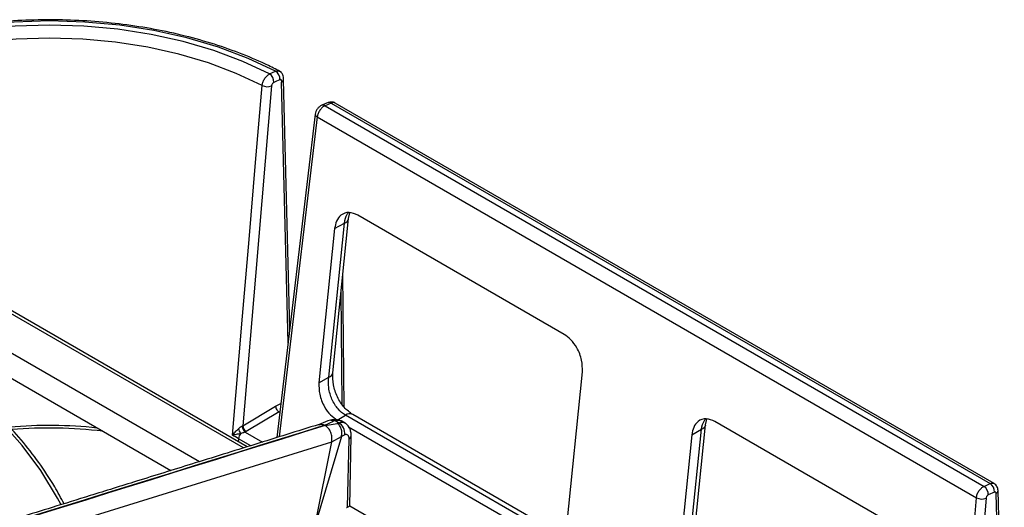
# Model space of a CAD drawing. Header units: millimetres. Extents: x 16 to 503, y 3 to 290.
# Tile 45 of 169: x 103.92 to 111.7, y 94.8 to 98.65. Entities that reach past the tile are written whole.
import ezdxf

# ---------------------------------------------------------------- set-up
doc = ezdxf.new("R2010")
doc.units = ezdxf.units.MM

msp = doc.modelspace()

# ---------------------------------------------------------------- linework, layer by layer
at = {"color": 7, "linetype": 'Continuous', "lineweight": 25}
for p, q in [((105.8923, 98.2247), (105.9402, 98.2461)), ((105.9881, 98.1588), (105.9887, 98.166)), ((106.0398, 96.1004), (105.9881, 98.1588)), ((106.003, 98.175), (106.0036, 98.1822)), ((106.0527, 96.2092), (106.0032, 98.178)), ((106.3551, 97.998), (106.3058, 97.9774)), ((106.3806, 97.9946), (106.3313, 97.974)), ((106.3313, 97.974), (111.5409, 94.9666)), ((106.3806, 97.9946), (111.5887, 94.988)), ((111.6209, 94.9881), (106.4118, 97.9953)), ((106.2543, 97.9075), (105.951, 95.3519)), ((106.27, 97.8848), (105.9701, 95.3579)), ((106.27, 97.8848), (111.4807, 94.8767)), ((106.3935, 95.8645), (106.5175, 97.0824)), ((106.5175, 97.0823), (106.5281, 97.1279)), ((108.2229, 96.1667), (106.5911, 97.1087)), ((106.4076, 97.0027), (106.2835, 95.7847)), ((106.3603, 95.829), (106.4843, 97.047)), ((106.4076, 97.0027), (106.4843, 97.047)), ((106.4839, 95.5907), (106.4727, 96.6421)), ((106.4676, 95.6155), (106.4582, 96.4998)), ((105.6861, 95.2697), (103.6731, 96.4318)), ((105.7157, 95.2789), (103.7077, 96.438)), ((103.419, 96.2705), (105.3392, 95.1619)), ((103.3802, 96.0918), (105.1127, 95.0916)), ((106.2835, 95.7847), (106.3603, 95.829)), ((108.2417, 94.6543), (108.3657, 95.8723)), ((105.6814, 95.4461), (105.9403, 95.601)), ((105.9403, 95.601), (105.983, 95.6215)), ((105.968, 95.5547), (105.709, 95.3998)), ((105.968, 95.5547), (105.9746, 95.5509)), ((106.4263, 95.4903), (106.4929, 95.5288)), ((108.1246, 94.5867), (106.4929, 95.5288)), ((108.1823, 94.5925), (106.5506, 95.5345)), ((106.3533, 95.4841), (106.2791, 95.4532)), ((106.3303, 95.4488), (106.3972, 95.4817)), ((106.3329, 95.4473), (106.427, 95.4645)), ((106.3843, 95.4918), (106.3635, 95.4876)), ((106.4379, 95.4694), (106.4116, 95.4846)), ((106.4905, 95.4661), (106.4639, 95.4814)), ((106.5171, 95.4379), (108.0581, 94.5483)), ((109.2165, 94.2348), (109.3405, 95.4527)), ((109.3405, 95.4526), (109.351, 95.4982)), ((111.0459, 94.537), (109.4141, 95.479)), ((105.7003, 95.3952), (105.8367, 95.3164)), ((106.461, 95.3609), (106.2526, 94.6614)), ((106.3844, 95.3183), (106.461, 95.3609)), ((106.5275, 94.8094), (106.5383, 95.3652)), ((109.2306, 95.373), (109.1065, 94.1551)), ((109.1833, 94.1994), (109.3073, 95.4173)), ((109.2306, 95.373), (109.3073, 95.4173)), ((105.6482, 95.3431), (105.6458, 95.3192)), ((105.7442, 95.2877), (105.6482, 95.3431)), ((106.2526, 94.6614), (106.3844, 95.3183)), ((106.5096, 94.8034), (106.5223, 95.3392)), ((111.5409, 94.9666), (111.5887, 94.988)), ((111.6227, 94.9209), (111.5749, 94.8994)), ((111.6885, 92.8637), (111.637, 94.9106)), ((111.7014, 92.9725), (111.6521, 94.9328)), ((107.7826, 94.0857), (106.5267, 94.8107)), ((111.2923, 92.6685), (111.4807, 94.8767)), ((111.5573, 94.8722), (111.3677, 92.6505))]:
    msp.add_line(p, q, dxfattribs=at)
at = {"color": 7, "linetype": 'Continuous', "lineweight": 25, "flags": 128}
for points in [[(105.9402, 98.2461), (105.7232, 98.348), (105.4889, 98.4362), (105.2399, 98.5098), (104.9789, 98.5678), (104.7088, 98.6097), (104.4326, 98.6351), (104.1533, 98.6436), (103.8739, 98.6351), (103.5977, 98.6097), (103.3276, 98.5678), (103.0666, 98.5098), (102.8176, 98.4362), (102.5833, 98.348), (102.3663, 98.2461)], [(105.8923, 98.2247), (105.6811, 98.3237), (105.453, 98.4094), (105.2106, 98.4809), (104.9566, 98.5373), (104.6938, 98.578), (104.425, 98.6027), (104.1533, 98.6109), (103.8815, 98.6027), (103.6127, 98.578), (103.3499, 98.5373), (103.0959, 98.4809), (102.8535, 98.4094), (102.6254, 98.3237), (102.4142, 98.2247)], [(105.8344, 98.1335), (105.6302, 98.2292), (105.4097, 98.3121), (105.1754, 98.3812), (104.9299, 98.4357), (104.6758, 98.475), (104.416, 98.4988), (104.1533, 98.5068), (103.8905, 98.4988), (103.6307, 98.475), (103.3767, 98.4357), (103.1311, 98.3812), (102.8968, 98.3121), (102.6763, 98.2292), (102.4721, 98.1335)], [(105.9744, 98.1788), (105.9477, 98.1668), (105.9266, 98.1573)], [(105.5993, 95.3704), (105.6794, 96.3099), (105.7311, 96.9178), (105.7828, 97.5257), (105.8344, 98.1335)], [(105.909, 98.1301), (105.7816, 96.6271), (105.6814, 95.4461)], [(104.2434, 94.8258), (104.217, 94.8744), (104.0844, 95.0911), (103.937, 95.2905), (103.7766, 95.4701), (103.605, 95.6278), (103.4244, 95.7615), (103.237, 95.8697), (103.0451, 95.951), (102.8509, 96.0045), (102.6569, 96.0296), (102.4654, 96.0258), (102.3201, 96.0031)], [(106.4116, 95.4846), (106.4035, 95.483), (106.3972, 95.4817)], [(106.427, 95.4645), (106.4331, 95.4673), (106.4379, 95.4694)], [(106.4869, 95.3731), (106.4724, 95.3663), (106.461, 95.3609)]]:
    msp.add_lwpolyline(points, dxfattribs=at)
at = {"color": 7, "linetype": 'Continuous', "lineweight": 25}
for centre, radius, start, end in [((105.9003, 98.1835), 0.0743, 356.4019, 57.54661), ((105.8525, 98.162), 0.0743, 356.40167, 57.55132), ((105.9826, 98.1865), 0.0215, 286.58893, 348.55046), ((105.8757, 98.2197), 0.0955, 244.40175, 290.39473), ((106.3646, 97.9715), 0.0281, 55.35531, 109.70968), ((106.3153, 97.9509), 0.0281, 55.35867, 109.65306), ((106.2798, 97.9084), 0.0256, 181.9833, 247.30909), ((106.4707, 97.0931), 0.0481, 286.39125, 345.94256), ((106.3469, 95.8749), 0.0477, 286.29216, 347.3937), ((106.5266, 95.4824), 0.0573, 65.25994, 126.05052), ((104.1532, 91.8731), 3.5745, 83.93743, 95.06383), ((105.742, 95.4461), 0.0658, 182.8637, 230.73008), ((105.7396, 95.4495), 0.0584, 183.35952, 238.38859), ((106.3898, 95.457), 0.0352, 51.63952, 98.86039), ((106.3943, 95.3867), 0.0936, 351.67615, 62.24288), ((109.294, 95.4631), 0.0477, 286.22233, 347.41267), ((104.1531, 91.8593), 3.5678, 83.20924, 94.79415), ((104.6277, 93.5748), 2.0416, 60.00897, 61.58151), ((105.4666, 95.3055), 0.2134, 21.59809, 32.66871), ((105.7329, 95.3323), 0.0854, 142.64929, 172.70724), ((106.5047, 95.3679), 0.0337, 301.57733, 355.49598), ((111.5007, 94.904), 0.0743, 356.42277, 57.28969), ((111.5485, 94.9255), 0.0743, 356.42277, 57.28969), ((111.6265, 94.934), 0.0256, 294.23601, 357.40169), ((111.5241, 94.9613), 0.0951, 242.89175, 290.41908)]:
    msp.add_arc(centre, radius, start, end, dxfattribs=at)
for points, knots in [([(105.988, 98.2381), (105.9539, 98.2557), (105.8551, 98.3067), (105.6797, 98.3825), (105.4589, 98.4611), (105.2263, 98.5268), (104.9844, 98.5794), (104.7352, 98.6184), (104.4809, 98.6435), (104.2237, 98.6545), (103.9659, 98.6513), (103.7097, 98.6339), (103.4575, 98.6024), (103.2113, 98.5572), (102.9735, 98.4986), (102.7459, 98.427), (102.5346, 98.3445), (102.3953, 98.2787), (102.3266, 98.2424), (102.3185, 98.2381)], [0, 0, 0, 0, 0.0338486, 0.0980312, 0.1621912, 0.2263147, 0.290403, 0.3544616, 0.4184983, 0.4825218, 0.5465413, 0.6105656, 0.6746018, 0.7386598, 0.802749, 0.8668787, 0.9310568, 0.9919052, 1, 1, 1, 1]), ([(105.9402, 98.2461), (105.947, 98.2487), (105.958, 98.2529), (105.9659, 98.2483), (105.9689, 98.2466)], [0, 0, 0, 0, 0.620605, 1, 1, 1, 1]), ([(106.0036, 98.1822), (106.0036, 98.1883), (106.0037, 98.2008), (105.9974, 98.2192), (105.987, 98.2355), (105.9771, 98.2427), (105.9722, 98.2462)], [0, 0, 0, 0, 0.238883, 0.489474, 0.745485, 1, 1, 1, 1]), ([(105.8344, 98.1335), (105.8358, 98.1417), (105.8386, 98.1585), (105.8491, 98.1808), (105.8602, 98.1973), (105.8701, 98.2087), (105.881, 98.2184), (105.8885, 98.2226), (105.8923, 98.2247)], [0, 0, 0, 0, 0.224528, 0.465574, 0.592913, 0.72443, 0.860127, 1, 1, 1, 1]), ([(105.9266, 98.1573), (105.9242, 98.1559), (105.9195, 98.153), (105.9138, 98.1453), (105.9101, 98.1373), (105.9093, 98.1325), (105.909, 98.1301)], [0, 0, 0, 0, 0.280455, 0.559205, 0.778969, 1, 1, 1, 1]), ([(105.9887, 98.166), (105.9886, 98.1688), (105.9885, 98.1744), (105.9848, 98.179), (105.9799, 98.1806), (105.9763, 98.1794), (105.9744, 98.1788)], [0, 0, 0, 0, 0.2804381, 0.5592005, 0.7789676, 1, 1, 1, 1]), ([(105.9881, 98.1588), (105.9909, 98.1605), (105.9963, 98.1638), (106.0011, 98.1699), (106.0033, 98.175), (106.003, 98.178), (106.0029, 98.1789)], [0, 0, 0, 0, 0.307922, 0.598772, 0.872545, 1, 1, 1, 1]), ([(106.4124, 97.995), (106.408, 97.9971), (106.3993, 98.0013), (106.3845, 98.0035), (106.3693, 98.0028), (106.3598, 97.9996), (106.3552, 97.998)], [0, 0, 0, 0, 0.253284, 0.507201, 0.757494, 1, 1, 1, 1]), ([(106.4121, 97.9944), (106.408, 97.9964), (106.399, 98.0006), (106.387, 97.9967), (106.3806, 97.9946)], [0, 0, 0, 0, 0.461391, 1, 1, 1, 1]), ([(106.3058, 97.9774), (106.2996, 97.974), (106.2873, 97.9673), (106.2708, 97.949), (106.2586, 97.9278), (106.2557, 97.9142), (106.2543, 97.9075)], [0, 0, 0, 0, 0.256418, 0.508385, 0.756209, 1, 1, 1, 1]), ([(106.5911, 97.1087), (106.5677, 97.1185), (106.5187, 97.1389), (106.4585, 97.1163), (106.4198, 97.0674), (106.4115, 97.0237), (106.4076, 97.0027)], [0, 0, 0, 0, 0.26931, 0.56119, 0.788964, 1, 1, 1, 1]), ([(106.4843, 97.047), (106.4897, 97.0724), (106.4962, 97.1034), (106.5125, 97.1238), (106.5154, 97.1275)], [0, 0, 0, 0, 0.822068, 1, 1, 1, 1]), ([(108.3657, 95.8723), (108.3657, 95.9023), (108.3658, 95.9647), (108.3285, 96.0573), (108.2776, 96.1282), (108.2407, 96.1542), (108.2229, 96.1667)], [0, 0, 0, 0, 0.271211, 0.563669, 0.79051, 1, 1, 1, 1]), ([(104.2681, 94.8293), (104.2441, 94.8743), (104.1832, 94.9888), (104.0695, 95.1583), (103.9306, 95.3371), (103.78, 95.4984), (103.62, 95.6413), (103.452, 95.7639), (103.2778, 95.8651), (103.0991, 95.9436), (102.9179, 95.9986), (102.7361, 96.0299), (102.5563, 96.0353), (102.4174, 96.0254), (102.3412, 96.0057), (102.3219, 96.0007)], [0, 0, 0, 0, 0.054303, 0.13809, 0.221909, 0.305754, 0.389601, 0.473414, 0.55714, 0.640711, 0.72405, 0.80709, 0.889796, 0.972189, 1, 1, 1, 1]), ([(106.4929, 95.5288), (106.4727, 95.5434), (106.4419, 95.5658), (106.4077, 95.6134), (106.3859, 95.6542), (106.3695, 95.6994), (106.356, 95.7592), (106.3586, 95.8019), (106.3603, 95.829)], [0, 0, 0, 0, 0.237533, 0.364255, 0.497205, 0.620936, 0.758623, 1, 1, 1, 1]), ([(106.5505, 95.5345), (106.5273, 95.5514), (106.4808, 95.5854), (106.4267, 95.6712), (106.3925, 95.7699), (106.3931, 95.8328), (106.3935, 95.8644)], [0, 0, 0, 0, 0.246485, 0.494802, 0.745987, 1, 1, 1, 1]), ([(106.2835, 95.7847), (106.2835, 95.7547), (106.2835, 95.6923), (106.3207, 95.5997), (106.3717, 95.5288), (106.4086, 95.5028), (106.4263, 95.4903)], [0, 0, 0, 0, 0.271211, 0.563669, 0.79051, 1, 1, 1, 1]), ([(105.9403, 95.601), (105.9409, 95.5963), (105.942, 95.5865), (105.9495, 95.572), (105.9587, 95.5609), (105.965, 95.5567), (105.968, 95.5547)], [0, 0, 0, 0, 0.270477, 0.562374, 0.789521, 1, 1, 1, 1]), ([(106.2841, 95.4554), (106.1146, 95.4028), (105.7782, 95.2983), (105.2972, 95.1489), (104.8633, 95.0141), (104.4964, 94.9002), (104.1052, 94.7787), (103.6631, 94.6414), (103.0046, 94.437), (102.1986, 94.1868), (101.2971, 93.907), (100.4404, 93.6411), (99.6249, 93.3882), (98.9871, 93.1906), (98.5312, 93.0494), (98.2626, 92.9664), (97.9855, 92.8807), (97.6748, 92.7848), (97.3054, 92.671), (96.8931, 92.5442), (96.6031, 92.4565), (96.4603, 92.4133)], [0, 0, 0, 0, 0.051801, 0.102853, 0.147069, 0.184452, 0.215, 0.266675, 0.319612, 0.416281, 0.513066, 0.595161, 0.678113, 0.762254, 0.790013, 0.817346, 0.844257, 0.874614, 0.912093, 0.956699, 1, 1, 1, 1]), ([(106.3303, 95.4488), (104.4936, 94.8787), (101.9354, 94.0846), (98.6566, 93.0659), (97.2073, 92.6216), (96.4826, 92.3994)], [0, 0, 0, 0, 0.56, 0.780001, 1, 1, 1, 1]), ([(106.3329, 95.4473), (104.4974, 94.8765), (101.9407, 94.0815), (98.662, 93.0628), (97.226, 92.6108), (96.508, 92.3847)], [0, 0, 0, 0, 0.56, 0.780001, 1, 1, 1, 1]), ([(105.6463, 95.4207), (105.6513, 95.425), (105.6586, 95.4312), (105.6691, 95.4387), (105.6739, 95.4415), (105.6762, 95.4429)], [0, 0, 0, 0, 0.528626, 0.771076, 1, 1, 1, 1]), ([(105.6762, 95.4429), (105.6772, 95.4434), (105.679, 95.4445), (105.6806, 95.4456), (105.6814, 95.4461)], [0, 0, 0, 0, 0.56, 1, 1, 1, 1]), ([(106.2846, 95.4535), (106.2904, 95.4553), (106.305, 95.4601), (106.3208, 95.4531), (106.3303, 95.4488)], [0, 0, 0, 0, 0.394674, 1, 1, 1, 1]), ([(106.3844, 95.3183), (106.3858, 95.3306), (106.3884, 95.3552), (106.378, 95.3936), (106.3593, 95.4272), (106.3417, 95.4406), (106.3329, 95.4473)], [0, 0, 0, 0, 0.250282, 0.499819, 0.750232, 1, 1, 1, 1]), ([(106.3972, 95.4817), (106.3895, 95.485), (106.3749, 95.4913), (106.3603, 95.4861), (106.3533, 95.4837)], [0, 0, 0, 0, 0.521552, 1, 1, 1, 1]), ([(106.4678, 95.4791), (106.455, 95.4848), (106.4359, 95.4932), (106.4065, 95.495), (106.3917, 95.4929), (106.3843, 95.4918)], [0, 0, 0, 0, 0.50335, 0.752814, 1, 1, 1, 1]), ([(106.467, 95.4777), (106.4623, 95.4807), (106.4471, 95.4903), (106.4261, 95.4869), (106.4116, 95.4846)], [0, 0, 0, 0, 0.315055, 1, 1, 1, 1]), ([(106.461, 95.3609), (106.4629, 95.3709), (106.4668, 95.3907), (106.4606, 95.4215), (106.4497, 95.4435), (106.4377, 95.4574), (106.4306, 95.4621), (106.427, 95.4645)], [0, 0, 0, 0, 0.251985, 0.497777, 0.748566, 0.874464, 1, 1, 1, 1]), ([(106.4379, 95.4694), (106.4504, 95.4728), (106.469, 95.4778), (106.4821, 95.4693), (106.4863, 95.4666)], [0, 0, 0, 0, 0.67575, 1, 1, 1, 1]), ([(106.5383, 95.3652), (106.5379, 95.3754), (106.537, 95.3965), (106.5267, 95.4258), (106.5102, 95.4516), (106.4944, 95.4628), (106.4865, 95.4684)], [0, 0, 0, 0, 0.232679, 0.480194, 0.736885, 1, 1, 1, 1]), ([(109.4141, 95.479), (109.3906, 95.4888), (109.3417, 95.5093), (109.2815, 95.4866), (109.2428, 95.4377), (109.2345, 95.394), (109.2306, 95.373)], [0, 0, 0, 0, 0.26931, 0.56119, 0.788964, 1, 1, 1, 1]), ([(109.3073, 95.4173), (109.3127, 95.4427), (109.3192, 95.4737), (109.3355, 95.4942), (109.3384, 95.4978)], [0, 0, 0, 0, 0.822068, 1, 1, 1, 1]), ([(105.5993, 95.3704), (105.6059, 95.3786), (105.6186, 95.3945), (105.6372, 95.4121), (105.6463, 95.4207)], [0, 0, 0, 0, 0.513364, 1, 1, 1, 1]), ([(105.6651, 95.3841), (105.6528, 95.3811), (105.6283, 95.3751), (105.609, 95.372), (105.5993, 95.3704)], [0, 0, 0, 0, 0.499549, 1, 1, 1, 1]), ([(105.7003, 95.3952), (105.6977, 95.3942), (105.6922, 95.3921), (105.68, 95.3882), (105.671, 95.3857), (105.6651, 95.3841)], [0, 0, 0, 0, 0.236684, 0.501314, 1, 1, 1, 1]), ([(105.709, 95.3998), (105.7075, 95.3989), (105.7047, 95.3973), (105.7016, 95.3958), (105.7003, 95.3952)], [0, 0, 0, 0, 0.56, 1, 1, 1, 1]), ([(106.5223, 95.3392), (106.522, 95.346), (106.5214, 95.3596), (106.5136, 95.3724), (106.5019, 95.3781), (106.4919, 95.3748), (106.4869, 95.3731)], [0, 0, 0, 0, 0.2503969, 0.4998372, 0.749328, 1, 1, 1, 1]), ([(96.6551, 92.3009), (97.4549, 92.5476), (99.0657, 93.0445), (101.4985, 93.8009), (103.941, 94.5592), (105.57, 95.0653), (106.3844, 95.3183)], [0, 0, 0, 0, 0.2474328, 0.498286, 0.7491426, 1, 1, 1, 1]), ([(111.5887, 94.988), (111.5951, 94.9902), (111.607, 94.9942), (111.616, 94.9899), (111.6202, 94.9879)], [0, 0, 0, 0, 0.535246, 1, 1, 1, 1]), ([(111.6521, 94.9328), (111.6516, 94.9383), (111.6505, 94.9495), (111.6437, 94.9653), (111.6338, 94.9792), (111.6248, 94.9854), (111.6203, 94.9885)], [0, 0, 0, 0, 0.239019, 0.488764, 0.744148, 1, 1, 1, 1]), ([(111.5749, 94.8994), (111.5726, 94.898), (111.5679, 94.8952), (111.562, 94.8873), (111.5584, 94.8792), (111.5576, 94.8745), (111.5573, 94.8722)], [0, 0, 0, 0, 0.270244, 0.562423, 0.789741, 1, 1, 1, 1]), ([(111.637, 94.9106), (111.6367, 94.9129), (111.6361, 94.9177), (111.6323, 94.9215), (111.6276, 94.9225), (111.6243, 94.9214), (111.6227, 94.9209)], [0, 0, 0, 0, 0.271926, 0.562004, 0.788077, 1, 1, 1, 1]), ([(106.5096, 94.8034), (106.5129, 94.8049), (106.5198, 94.8079), (106.5261, 94.8104), (106.526, 94.8098), (106.526, 94.8095)], [0, 0, 0, 0, 0.311898, 0.651512, 1, 1, 1, 1]), ([(106.5015, 94.799), (106.503, 94.7999), (106.5057, 94.8016), (106.5084, 94.8028), (106.5096, 94.8034)], [0, 0, 0, 0, 0.559919, 1, 1, 1, 1])]:
    msp.add_open_spline(points, degree=3, knots=knots, dxfattribs=at)
for points in [[(106.3313, 97.974), (106.324, 97.97), (106.3096, 97.9619), (106.29, 97.939), (106.2752, 97.9118), (106.2717, 97.8938), (106.27, 97.8848)], [(111.4807, 94.8767), (111.4824, 94.8857), (111.4857, 94.9038), (111.5002, 94.9312), (111.5195, 94.9543), (111.5338, 94.9625), (111.5409, 94.9666)]]:
    msp.add_open_spline(points, degree=3, dxfattribs=at)

doc.saveas('drawing.dxf')
